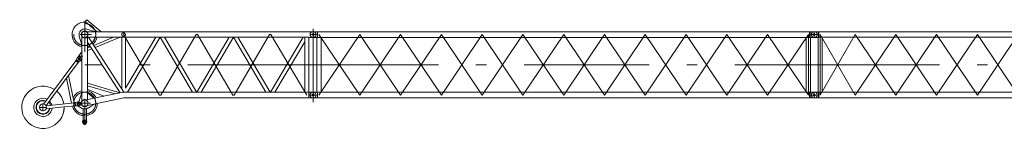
# Model space of a CAD drawing. Extents: x 9713 to 74602, y 19909 to 104081.
# Tile 23 of 25: x 9713 to 33291, y 67109 to 69762. Entities that reach past the tile are written whole.
import ezdxf

# ---------------------------------------------------------------- set-up
doc = ezdxf.new("R2010")
doc.units = 0
doc.header["$LTSCALE"] = 100
doc.header["$MEASUREMENT"] = 0
doc.linetypes.add('CENTER', pattern=[50.5, 30, -9, 2.5, -9])
doc.linetypes.add('HIDDEN', pattern=[12.6, 8.4, -4.2])
doc.layers.add('11', color=7, linetype='Continuous')

# ---------------------------------------------------------------- blocks, each defined once
blk = doc.blocks.new('*G1')
at = {"layer": '11', "color": 7, "linetype": 'CENTER', "lineweight": 9}
for p, q in [((16740, 69405), (16669, 69405)), ((16740, 69539), (16740, 67782)), ((16740, 69472), (16740, 69337)), ((16740, 69471), (16740, 69338)), ((16852, 69405), (16740, 69405)), ((17857, 69405), (16880, 67955)), ((17857, 67955), (16880, 69405)), ((18834, 67955), (17857, 69405)), ((18834, 69405), (17857, 67955)), ((19810, 69405), (18834, 67955)), ((19810, 67955), (18834, 69405)), ((20787, 67955), (19810, 69405)), ((20787, 69405), (19810, 67955)), ((21764, 69405), (20787, 67955)), ((21764, 67955), (20787, 69405)), ((22740, 67955), (21764, 69405)), ((22740, 69405), (21764, 67955)), ((23717, 69405), (22740, 67955)), ((23717, 67955), (22740, 69405)), ((24694, 67955), (23717, 69405)), ((24694, 69405), (23717, 67955)), ((25670, 69405), (24694, 67955)), ((25670, 67955), (24694, 69405)), ((26647, 67955), (25670, 69405)), ((26647, 69405), (25670, 67955)), ((27624, 69405), (26647, 67955)), ((27624, 67955), (26647, 69405)), ((28600, 67955), (27624, 69405)), ((28600, 69405), (27624, 67955)), ((28600, 69405), (28600, 67955)), ((28652, 69472), (28658, 69472)), ((28681, 69405), (28799, 69405)), ((28740, 69471), (28740, 69338)), ((16740, 68680), (28740, 68680)), ((16813, 67955), (16629, 67955)), ((16829, 68022), (16823, 68022)), ((28781, 67955), (28684, 67955)), ((28740, 68021), (28740, 67888)), ((16823, 67887), (16834, 67887))]:
    blk.add_line(p, q, dxfattribs=at)
at = {"layer": '11', "color": 7, "linetype": 'Continuous', "lineweight": 9}
for p, q in [((16735, 69472), (16740, 69472)), ((16740, 69337), (16735, 69337)), ((16740, 69472), (16841, 69472)), ((16740, 69472), (16745, 69472)), ((16844, 69337), (16740, 69337)), ((16740, 69337), (16745, 69337)), ((16829, 69472), (16823, 69472)), ((16829, 69337), (16823, 69337)), ((16830, 68021), (16830, 69338)), ((16830, 69338), (16931, 69338)), ((16851, 69338), (16830, 69338)), ((16841, 69472), (16841, 69464)), ((16841, 69472), (16841, 69337)), ((16851, 69471), (16841, 69472)), ((28629, 69471), (16851, 69471)), ((16931, 69338), (16931, 68021)), ((16931, 69338), (28550, 69338)), ((28651, 69338), (28550, 69338)), ((28550, 69338), (28550, 68021)), ((28640, 69472), (28629, 69471)), ((28629, 69471), (28629, 69338)), ((28629, 69338), (28651, 69338)), ((28740, 69472), (28640, 69472)), ((28640, 69472), (28640, 69464)), ((28640, 69472), (28640, 69338)), ((28651, 68021), (28651, 69338)), ((28651, 69337), (28740, 69337)), ((28735, 69472), (28740, 69472)), ((28745, 69472), (28740, 69472)), ((16735, 68022), (16740, 68022)), ((16740, 68022), (16745, 68022)), ((16740, 68022), (16830, 68022)), ((16851, 68021), (16830, 68021)), ((16931, 68021), (16830, 68021)), ((16841, 68021), (16841, 67887)), ((28550, 68021), (16925, 68021)), ((28550, 68021), (28651, 68021)), ((28629, 67888), (28629, 68021)), ((28629, 68021), (28651, 68021)), ((28640, 68021), (28640, 67887)), ((28740, 68022), (28651, 68022)), ((28652, 68022), (28658, 68022)), ((16740, 67887), (16735, 67887)), ((16844, 67887), (16740, 67887)), ((16740, 67887), (16745, 67887)), ((16851, 67888), (16841, 67887)), ((28629, 67888), (16851, 67888)), ((28640, 67887), (28629, 67888)), ((28637, 67887), (28740, 67887)), ((28652, 67887), (28658, 67887))]:
    blk.add_line(p, q, dxfattribs=at)
for centre in [(16740, 69405), (28740, 69405), (16740, 67955), (28740, 67955)]:
    blk.add_circle(centre, 25, dxfattribs=at)
for centre, start, end in [((16735, 69405), 90, 180), ((16735, 69405), 180, -90), ((28745, 69405), -94.2249, 0), ((28745, 69405), 0, 90), ((16735, 67955), 90, 180), ((16735, 67955), 180, -90), ((28745, 67955), 0, 94.2246), ((28745, 67955), -94.2253, 0)]:
    blk.add_arc(centre, 67.5, start, end, dxfattribs=at)
blk = doc.blocks.new('*G22')
at = {"layer": '11', "color": 7, "linetype": 'Continuous', "lineweight": 9}
for p, q in [((28841, 67888), (28841, 68021)), ((28851, 67888), (28851, 68021))]:
    blk.add_line(p, q, dxfattribs=at)
blk.add_circle((28740, 67955), 25, dxfattribs=at)
blk = doc.blocks.new('*G21')
at = {"layer": '11', "color": 7, "linetype": 'CENTER', "lineweight": 9}
for p, q in [((28852, 69405), (28673, 69405)), ((28740, 69472), (28740, 69339)), ((29717, 69405), (28880, 67955)), ((29717, 67955), (28880, 69405)), ((28880, 69405), (28880, 67955)), ((30694, 67955), (29717, 69405)), ((30694, 69405), (29717, 67955)), ((31670, 69405), (30694, 67955)), ((31670, 67955), (30694, 69405)), ((32647, 67955), (31670, 69405)), ((32647, 69405), (31670, 67955)), ((33624, 69405), (32647, 67955)), ((33624, 67955), (32647, 69405)), ((34600, 67955), (33624, 69405)), ((34600, 69405), (33624, 67955)), ((34813, 69405), (34629, 69405)), ((34652, 69473), (34658, 69473)), ((34740, 69472), (34740, 69339)), ((28740, 68680), (34740, 68680)), ((28629, 67955), (28740, 67955)), ((28740, 68023), (28740, 67888)), ((28740, 68022), (28740, 67889)), ((28740, 67955), (28812, 67955)), ((34670, 67955), (34798, 67955)), ((34740, 68023), (34740, 67888)), ((34740, 68022), (34740, 67889)), ((28823, 67888), (28834, 67888))]:
    blk.add_line(p, q, dxfattribs=at)
at = {"layer": '11', "color": 7, "linetype": 'Continuous', "lineweight": 9}
for p, q in [((28735, 69472), (28740, 69472)), ((28740, 69338), (28735, 69338)), ((28745, 69473), (28740, 69473)), ((28740, 69472), (28841, 69472)), ((28740, 69338), (28745, 69338)), ((28830, 69338), (28740, 69338)), ((28829, 69472), (28823, 69472)), ((28829, 69338), (28823, 69338)), ((28830, 68022), (28830, 69339)), ((28830, 69339), (28931, 69339)), ((28851, 69339), (28830, 69339)), ((28841, 69472), (28841, 69464)), ((28851, 69472), (28841, 69472)), ((28841, 69472), (28841, 69339)), ((28851, 69472), (28851, 69339)), ((29717, 69472), (28851, 69472)), ((34629, 69472), (28851, 69472)), ((28851, 69339), (29717, 69339)), ((28931, 69339), (28931, 68022)), ((28931, 69339), (34550, 69339)), ((34651, 69339), (34550, 69339)), ((34550, 69339), (34550, 68022)), ((34640, 69473), (34629, 69472)), ((34629, 69339), (34651, 69339)), ((34740, 69473), (34640, 69473)), ((34651, 68022), (34651, 69339)), ((34651, 69338), (34740, 69338)), ((28735, 68023), (28740, 68023)), ((28830, 68023), (28740, 68023)), ((28851, 68022), (28830, 68022)), ((28931, 68022), (28830, 68022)), ((29717, 68022), (28851, 68022)), ((34550, 68022), (29679, 68022)), ((34550, 68022), (34651, 68022)), ((34629, 68022), (34651, 68022)), ((34740, 68023), (34651, 68023)), ((34652, 68023), (34658, 68023)), ((34745, 68023), (34740, 68023)), ((28740, 67888), (28735, 67888)), ((28740, 67888), (28745, 67888)), ((28851, 67888), (28740, 67888)), ((34637, 67889), (28851, 67889)), ((34629, 67889), (34637, 67888)), ((34637, 67888), (34740, 67888)), ((34652, 67888), (34658, 67888))]:
    blk.add_line(p, q, dxfattribs=at)
for centre, radius in [((28740, 69405), 25), ((34740, 69405), 25), ((34740, 67955), 25.5)]:
    blk.add_circle(centre, radius, dxfattribs=at)
for centre, start, end in [((28735, 69405), 90, 180), ((28735, 69405), 180, -90), ((34745, 69405), -94.2249, 0), ((34745, 69405), 0, 90), ((28735, 67955), 90, 180), ((28735, 67955), 180, -90), ((28735, 67955), 90, 97.5755), ((34745, 67955), 0, 90), ((34745, 67955), -90, 0), ((28735, 67955), -97.5741, -89.9979)]:
    blk.add_arc(centre, 67.5, start, end, dxfattribs=at)
at = {"color": 7, "linetype": 'Continuous', "lineweight": 9}
blk.add_blockref('*G22', (0, 0), dxfattribs=at)
blk = doc.blocks.new('*G36')
at = {"layer": '11', "color": 7, "linetype": 'CENTER', "lineweight": 9}
for p, q in [((11270, 68988), (11270, 69717)), ((13063, 67955), (12201, 69405)), ((13941, 69405), (13094, 67955)), ((13972, 69405), (13941, 69405)), ((14819, 67955), (13972, 69405)), ((15697, 69405), (14850, 67955)), ((15728, 69405), (15697, 69405)), ((16590, 67955), (15728, 69405)), ((16658, 69337), (16647, 69337)), ((16652, 69472), (16658, 69472)), ((16798, 69405), (16669, 69405)), ((16740, 69539), (16740, 67782)), ((11084, 68751), (11172, 68869)), ((11086, 68854), (11182, 68782)), ((16740, 68680), (11270, 68680)), ((13094, 67955), (13063, 67955)), ((14850, 67955), (14819, 67955)), ((16813, 67955), (16629, 67955)), ((16652, 68022), (16658, 68022)), ((10270, 67751), (10270, 67710)), ((10270, 67743), (10270, 67723)), ((10270, 67710), (10270, 67566)), ((11033, 67734), (11180, 67750)), ((11172, 67760), (11406, 67760)), ((11270, 67240), (11270, 67865)), ((16658, 67887), (16647, 67887)), ((10360, 67660), (10180, 67660)), ((10270, 67577), (10270, 67597)), ((11213, 67311), (11327, 67311))]:
    blk.add_line(p, q, dxfattribs=at)
at = {"layer": '11', "color": 7, "linetype": 'Continuous', "lineweight": 9}
for p, q in [((11279, 69717), (11318, 69762)), ((11523, 69509), (11279, 69717)), ((11318, 69762), (11654, 69475)), ((11198, 69160), (11140, 69369)), ((11191, 69507), (11191, 69507)), ((11204, 69354), (11204, 69160)), ((11204, 69354), (11204, 68890)), ((11222, 69525), (11222, 69525)), ((11294, 69539), (11530, 69473)), ((11432, 69472), (11322, 69472)), ((11322, 69472), (11507, 69472)), ((11337, 67842), (11337, 69354)), ((11337, 69225), (11337, 69339)), ((11337, 69339), (11362, 69339)), ((12205, 69339), (11337, 69339)), ((11362, 69339), (12207, 68021)), ((11390, 69339), (11377, 69315)), ((11518, 69339), (11390, 69339)), ((11451, 69210), (11518, 69334)), ((11486, 69146), (11958, 69339)), ((11518, 69334), (11518, 69339)), ((11519, 69094), (12118, 69339)), ((11523, 69509), (11566, 69471)), ((11536, 69472), (12205, 69472)), ((11654, 69475), (11658, 69472)), ((12156, 68101), (12156, 69339)), ((12156, 69339), (12245, 69339)), ((12205, 69339), (12205, 69472)), ((12205, 69472), (16634, 69472)), ((12205, 69472), (12205, 69339)), ((16634, 69339), (12205, 69339)), ((12245, 68117), (12971, 69339)), ((12245, 69339), (12245, 68117)), ((13075, 69339), (12292, 68021)), ((12971, 69339), (13075, 69339)), ((13081, 69339), (13850, 68021)), ((13184, 69339), (13081, 69339)), ((13956, 68016), (13184, 69339)), ((13959, 68021), (14728, 69339)), ((14831, 69339), (14062, 68021)), ((14728, 69339), (14831, 69339)), ((14837, 69339), (14940, 69339)), ((15606, 68021), (14837, 69339)), ((14940, 69339), (15709, 68021)), ((15716, 68021), (16501, 69342)), ((16540, 69339), (16540, 68021)), ((16640, 69472), (16740, 69472)), ((16640, 69337), (16740, 69337)), ((16641, 68022), (16641, 69337)), ((11204, 69160), (11198, 69160)), ((12119, 68006), (11337, 69225)), ((11337, 69085), (11408, 69114)), ((11446, 69207), (11451, 69210)), ((15819, 68021), (16540, 69233)), ((11092, 68843), (11100, 68854)), ((11191, 68986), (11115, 68869)), ((11134, 68884), (11134, 68890)), ((11134, 68890), (11204, 68890)), ((11204, 68884), (11134, 68884)), ((11204, 68986), (11191, 68986)), ((11204, 68890), (11204, 68986)), ((11204, 68890), (11227, 68890)), ((11204, 68884), (11204, 67812)), ((11204, 68773), (11204, 68884)), ((11227, 68884), (11204, 68884)), ((11227, 68890), (11227, 68884)), ((11337, 69020), (11441, 69062)), ((11060, 68778), (10427, 67928)), ((10454, 67848), (11116, 68736)), ((11060, 68778), (11061, 68787)), ((11116, 68736), (11060, 68778)), ((11061, 68787), (11069, 68798)), ((11061, 68787), (11125, 68739)), ((11069, 68798), (11092, 68843)), ((11102, 68763), (11102, 68763)), ((11102, 68761), (11102, 68761)), ((11102, 68758), (11102, 68758)), ((11125, 68739), (11116, 68736)), ((11133, 68750), (11125, 68739)), ((11170, 68785), (11133, 68750)), ((11162, 68777), (11164, 68773)), ((11164, 68773), (11204, 68773)), ((11179, 68796), (11170, 68785)), ((10883, 68424), (11017, 67767)), ((10957, 67761), (10835, 68359)), ((11337, 68237), (12115, 68011)), ((11337, 68174), (12002, 67981)), ((10427, 67928), (10377, 67862)), ((10503, 67914), (10454, 67848)), ((11140, 67812), (11198, 68005)), ((11198, 68005), (11204, 68005)), ((11204, 68005), (11204, 67812)), ((11307, 67836), (12187, 68020)), ((11343, 68086), (11337, 68086)), ((11337, 68086), (11337, 67854)), ((11337, 67854), (11337, 68002)), ((11337, 68002), (11343, 68002)), ((11726, 67930), (11343, 68086)), ((11343, 68002), (11497, 67881)), ((11728, 67924), (11726, 67930)), ((12200, 68021), (13130, 68021)), ((13130, 68021), (12200, 68021)), ((13130, 68021), (16634, 68021)), ((14062, 68021), (13953, 68021)), ((16634, 68021), (16640, 68022)), ((16640, 68022), (16640, 67887)), ((16640, 68022), (16740, 68022)), ((10377, 67862), (10288, 67742)), ((10344, 67700), (10454, 67848)), ((11037, 67769), (10348, 67694)), ((10351, 67623), (10769, 67670)), ((10411, 67790), (10459, 67706)), ((10775, 67670), (11044, 67700)), ((11017, 67767), (10957, 67761)), ((11037, 67769), (11045, 67775)), ((11044, 67700), (11037, 67769)), ((11053, 67696), (11044, 67700)), ((11045, 67775), (11058, 67777)), ((11045, 67775), (11053, 67696)), ((11066, 67697), (11053, 67696)), ((11058, 67777), (11106, 67791)), ((11117, 67694), (11066, 67697)), ((11106, 67791), (11120, 67793)), ((11117, 67792), (11117, 67798)), ((11117, 67798), (11121, 67798)), ((11131, 67695), (11117, 67694)), ((11117, 67688), (11117, 67694)), ((11207, 67635), (11117, 67688)), ((11131, 67684), (11131, 67683)), ((11144, 67699), (11144, 67699)), ((12207, 67888), (11335, 67705)), ((11337, 67854), (11350, 67845)), ((11350, 67845), (11337, 67854)), ((11500, 67735), (11349, 67644)), ((11497, 67881), (11498, 67876)), ((11499, 67740), (11500, 67735)), ((13130, 67888), (12207, 67888)), ((16634, 67888), (13130, 67888)), ((16634, 67888), (16640, 67887)), ((16640, 67887), (16740, 67887)), ((10346, 67623), (10351, 67623)), ((11230, 67626), (11230, 67353)), ((11310, 67353), (11310, 67626)), ((11220, 67316), (11220, 67306)), ((11320, 67306), (11320, 67316))]:
    blk.add_line(p, q, dxfattribs=at)
at = {"layer": '11', "color": 7, "linetype": 'HIDDEN', "lineweight": 9}
for p, q in [((11163, 69405), (11432, 69405)), ((11069, 68798), (11133, 68750)), ((11220, 67316), (11220, 67306)), ((11320, 67306), (11320, 67316))]:
    blk.add_line(p, q, dxfattribs=at)
at = {"layer": '11', "color": 7, "linetype": 'Continuous', "lineweight": 9}
blk.add_lwpolyline([(10326, 67794), (10327, 67794)], dxfattribs=at)
at = {"layer": '11', "color": 7, "linetype": 'HIDDEN', "lineweight": 9}
for centre, radius in [((11270, 69405), 264), ((12200, 69405), 44.5), ((11134, 68818), 22.5)]:
    blk.add_circle(centre, radius, dxfattribs=at)
at = {"layer": '11', "color": 7, "linetype": 'Continuous', "lineweight": 9}
for centre, radius in [((11270, 69405), 84.3), ((11270, 69405), 76), ((16740, 69405), 25), ((16740, 69405), 25), ((11134, 68818), 17.1), ((16740, 67955), 25), ((10270, 67660), 84.1), ((11117, 67743), 30), ((11117, 67743), 22.5), ((11117, 67743), 22.5), ((11270, 67760), 84), ((11270, 67760), 80), ((11270, 67311), 45), ((11270, 67311), 26)]:
    blk.add_circle(centre, radius, dxfattribs=at)
at = {"layer": '11', "color": 7, "linetype": 'CENTER', "lineweight": 9}
blk.add_circle((11270, 67760), 264, dxfattribs=at)
at = {"layer": '11', "color": 7, "linetype": 'Continuous', "lineweight": 9}
for centre, radius, start, end in [((11270, 69405), 302, 85.1691, 171.5717), ((11270, 69405), 302, 171.5731, -102.7424), ((11270, 69405), 135, 78.7705, -164.4553), ((11270, 69405), 301, -49.4625, -12.7161), ((16745, 69405), 67.5, 0, 94.2483), ((16745, 69405), 67.5, -94.2365, 0), ((11270, 69405), 301, -77.2596, -65.1908), ((11139, 68825), 49, -36.711, 143.288), ((10270, 67660), 508, 57.2405, 1.1918), ((10270, 67660), 508, 9.0935, 49.3381), ((11270, 67760), 302, 102.7397, 157.0671), ((11270, 67760), 302, 24.5846, 77.257), ((12200, 67955), 66.3, 90, 101.8779), ((12200, 67955), 66.4, 90, 101.8555), ((16745, 67955), 67.5, 0, 90), ((16745, 67955), 67.5, -90, 0), ((10270, 67660), 218, 62.5375, 176.3495), ((10270, 67660), 218, 176.3495, -36.7462), ((10270, 67660), 167, 65.4024, -150.5555), ((10270, 67660), 158, 66.0663, -150.5556), ((10270, 67660), 218, 12.8731, 44.0409), ((10270, 67660), 508, -12.0368, 1.19), ((11270, 67760), 301, -167.0294, -89.9997), ((11126, 67744), 49, -83.7358, 96.262), ((11121, 67818), 20, -90, -16.8074), ((11270, 67760), 301, -82.3808, -1.0263), ((10270, 67660), 167, -150.5558, -9.3653), ((10270, 67660), 158, -150.5572, -10.2319), ((10270, 67660), 218, -36.7456, -5.6433), ((11270, 67760), 140, -116.7166, -55.7048), ((11270, 67316), 50, 150.0579, 179.9992), ((11270, 67306), 50, 180, 0), ((11205, 67353), 25, -29.8975, -0.0008), ((11335, 67353), 24.9, 180, -150.0785), ((11270, 67316), 50, 0, 29.8832)]:
    blk.add_arc(centre, radius, start, end, dxfattribs=at)
at = {"layer": '11', "color": 7, "linetype": 'HIDDEN', "lineweight": 9}
for centre, radius, start, end in [((11205, 67353), 25, -29.8957, -0.0008), ((11335, 67353), 24.9, 180, -150.082)]:
    blk.add_arc(centre, radius, start, end, dxfattribs=at)

msp = doc.modelspace()

# ---------------------------------------------------------------- linework, layer by layer
at = {"layer": '11', "color": 7, "linetype": 'Continuous', "lineweight": 9}
msp.add_line((16640, 69473), (16634, 69472), dxfattribs=at)

# ---------------------------------------------------------------- block references
at = {"color": 7, "linetype": 'Continuous', "lineweight": 9}
for name in ['*G36', '*G1', '*G21']:
    msp.add_blockref(name, (0, 0), dxfattribs=at)

doc.saveas('drawing.dxf')
